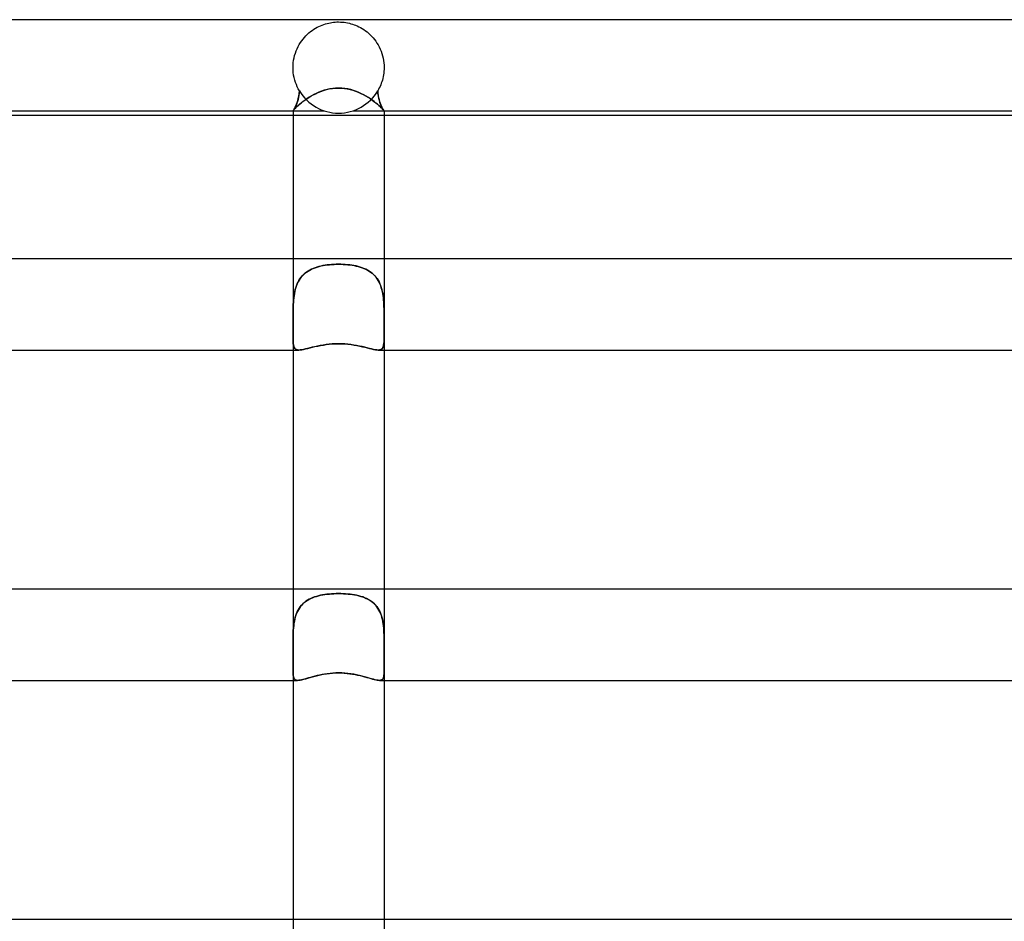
# Model space of a CAD drawing. Header units: millimetres. Extents: x -430 to 430, y -2 to 290.
# Tile 61 of 84: x -14 to 29, y 250 to 290. Entities that reach past the tile are written whole.
import ezdxf

# ---------------------------------------------------------------- set-up
doc = ezdxf.new("R2010")
doc.units = ezdxf.units.MM
doc.layers.add('HIDDEN', color=7, linetype='Continuous')
doc.layers.add('THICK', color=7, linetype='Continuous')

msp = doc.modelspace()

# ---------------------------------------------------------------- linework, layer by layer
at = {"layer": 'HIDDEN'}
for p, q in [((-1.014, 289.624), (-0.94, 289.665)), ((-0.94, 289.665), (-0.866, 289.703)), ((-0.866, 289.703), (-0.793, 289.736)), ((-0.793, 289.736), (-0.719, 289.766)), ((-0.719, 289.766), (-0.646, 289.793)), ((-0.646, 289.793), (-0.573, 289.816)), ((-0.573, 289.816), (-0.501, 289.836)), ((-0.501, 289.836), (-0.43, 289.853)), ((-0.43, 289.853), (-0.359, 289.867)), ((-0.359, 289.867), (-0.29, 289.879)), ((-0.29, 289.879), (-0.22, 289.888)), ((-0.22, 289.888), (-0.148, 289.895)), ((-0.148, 289.895), (-0.074, 289.899)), ((-0.074, 289.899), (0, 289.9)), ((0, 289.9), (0.083, 289.898)), ((0.083, 289.898), (0.164, 289.893)), ((0.164, 289.893), (0.244, 289.885)), ((0.244, 289.885), (0.322, 289.874)), ((0.322, 289.874), (0.398, 289.86)), ((0.398, 289.86), (0.473, 289.843)), ((0.473, 289.843), (0.544, 289.824)), ((0.544, 289.824), (0.613, 289.804)), ((0.613, 289.804), (0.681, 289.781)), ((0.681, 289.781), (0.75, 289.754)), ((0.75, 289.754), (0.82, 289.724)), ((0.82, 289.724), (0.891, 289.69)), ((0.891, 289.69), (0.963, 289.653)), ((0.963, 289.653), (1.035, 289.611)), ((-1.56, 289.152), (-1.498, 289.225)), ((-1.498, 289.225), (-1.434, 289.295)), ((-1.434, 289.295), (-1.367, 289.36)), ((-1.367, 289.36), (-1.299, 289.42)), ((-1.299, 289.42), (-1.23, 289.477)), ((-1.23, 289.477), (-1.159, 289.53)), ((-1.159, 289.53), (-1.087, 289.579)), ((-1.087, 289.579), (-1.014, 289.624)), ((1.035, 289.611), (1.107, 289.566)), ((1.107, 289.566), (1.179, 289.516)), ((1.179, 289.516), (1.25, 289.461)), ((1.25, 289.461), (1.32, 289.403)), ((1.32, 289.403), (1.387, 289.341)), ((1.387, 289.341), (1.452, 289.275)), ((1.452, 289.275), (1.515, 289.206)), ((1.515, 289.206), (1.575, 289.132)), ((-1.821, 288.727), (-1.776, 288.819)), ((-1.776, 288.819), (-1.727, 288.908)), ((-1.727, 288.908), (-1.675, 288.993)), ((-1.675, 288.993), (-1.619, 289.075)), ((-1.619, 289.075), (-1.56, 289.152)), ((1.575, 289.132), (1.632, 289.056)), ((1.632, 289.056), (1.687, 288.975)), ((1.687, 288.975), (1.737, 288.891)), ((1.737, 288.891), (1.785, 288.803)), ((1.785, 288.803), (1.828, 288.712)), ((-1.954, 288.325), (-1.929, 288.429)), ((-1.929, 288.429), (-1.898, 288.531)), ((-1.898, 288.531), (-1.862, 288.63)), ((-1.862, 288.63), (-1.821, 288.727)), ((1.828, 288.712), (1.867, 288.617)), ((1.867, 288.617), (1.901, 288.52)), ((1.901, 288.52), (1.931, 288.42)), ((1.931, 288.42), (1.956, 288.317)), ((-2, 287.933), (-1.999, 287.95)), ((-2, 287.917), (-2, 287.933)), ((-2, 287.9), (-2, 287.917)), ((-1.999, 287.967), (-1.998, 287.983)), ((-1.999, 287.95), (-1.999, 287.967)), ((-1.998, 287.983), (-1.997, 288)), ((-1.997, 288), (-1.989, 288.11)), ((-1.989, 288.11), (-1.975, 288.218)), ((-1.975, 288.218), (-1.954, 288.325)), ((1.956, 288.317), (1.976, 288.212)), ((1.976, 288.212), (1.989, 288.106)), ((1.989, 288.106), (1.997, 288)), ((1.997, 288), (1.998, 287.983)), ((1.998, 287.983), (1.999, 287.967)), ((1.999, 287.967), (1.999, 287.95)), ((1.999, 287.95), (2, 287.933)), ((2, 287.933), (2, 287.917)), ((2, 287.917), (2, 287.9)), ((-1.997, 287.788), (-2, 287.9)), ((-1.987, 287.676), (-1.997, 287.788)), ((-1.972, 287.565), (-1.987, 287.676)), ((-1.95, 287.457), (-1.972, 287.565)), ((1.96, 287.503), (1.943, 287.426)), ((1.974, 287.58), (1.96, 287.503)), ((1.985, 287.659), (1.974, 287.58)), ((1.993, 287.739), (1.985, 287.659)), ((1.998, 287.819), (1.993, 287.739)), ((2, 287.9), (1.998, 287.819)), ((-1.923, 287.352), (-1.95, 287.457)), ((-1.891, 287.25), (-1.923, 287.352)), ((-1.854, 287.151), (-1.891, 287.25)), ((-1.813, 287.056), (-1.854, 287.151)), ((-1.768, 286.965), (-1.813, 287.056)), ((1.819, 287.069), (1.788, 287.003)), ((1.849, 287.137), (1.819, 287.069)), ((1.876, 287.207), (1.849, 287.137)), ((1.901, 287.278), (1.876, 287.207)), ((1.923, 287.352), (1.901, 287.278)), ((1.943, 287.426), (1.923, 287.352)), ((-1.719, 286.878), (-1.768, 286.965)), ((-1.767, 286.543), (-1.746, 286.645)), ((-1.742, 286.674), (-1.759, 286.58)), ((-1.746, 286.645), (-1.73, 286.756)), ((-1.728, 286.773), (-1.742, 286.674)), ((-1.73, 286.756), (-1.719, 286.878)), ((-1.719, 286.878), (-1.728, 286.773)), ((-1.309, 286.583), (-1.212, 286.641)), ((-1.212, 286.641), (-1.111, 286.698)), ((-1.111, 286.698), (-1.005, 286.752)), ((-1.005, 286.752), (-0.895, 286.803)), ((-0.895, 286.803), (-0.781, 286.85)), ((-0.781, 286.85), (-0.661, 286.892)), ((-0.661, 286.892), (-0.536, 286.929)), ((-0.536, 286.929), (-0.407, 286.959)), ((-0.407, 286.959), (-0.273, 286.982)), ((-0.273, 286.982), (-0.136, 286.995)), ((-0.136, 286.995), (0, 287)), ((0, 287), (0.128, 286.996)), ((0.128, 286.996), (0.255, 286.984)), ((0.255, 286.984), (0.381, 286.964)), ((0.381, 286.964), (0.506, 286.936)), ((0.506, 286.936), (0.629, 286.902)), ((0.629, 286.902), (0.748, 286.862)), ((0.748, 286.862), (0.864, 286.816)), ((0.864, 286.816), (0.977, 286.766)), ((0.977, 286.766), (1.085, 286.712)), ((1.085, 286.712), (1.189, 286.654)), ((1.189, 286.654), (1.288, 286.595)), ((1.754, 286.94), (1.719, 286.878)), ((1.73, 286.756), (1.719, 286.878)), ((1.719, 286.878), (1.728, 286.773)), ((1.728, 286.773), (1.742, 286.674)), ((1.746, 286.645), (1.73, 286.756)), ((1.742, 286.674), (1.759, 286.58)), ((1.767, 286.543), (1.746, 286.645)), ((1.788, 287.003), (1.754, 286.94)), ((-1.881, 286.208), (-1.906, 286.155)), ((-1.899, 286.17), (-1.871, 286.229)), ((-1.854, 286.268), (-1.881, 286.208)), ((-1.875, 286.137), (-1.828, 286.183)), ((-1.871, 286.229), (-1.844, 286.295)), ((-1.828, 286.336), (-1.854, 286.268)), ((-1.844, 286.295), (-1.817, 286.369)), ((-1.803, 286.41), (-1.828, 286.336)), ((-1.828, 286.183), (-1.773, 286.233)), ((-1.817, 286.369), (-1.791, 286.451)), ((-1.78, 286.492), (-1.803, 286.41)), ((-1.791, 286.451), (-1.767, 286.543)), ((-1.759, 286.58), (-1.78, 286.492)), ((-1.773, 286.233), (-1.711, 286.287)), ((-1.711, 286.287), (-1.643, 286.343)), ((-1.643, 286.343), (-1.568, 286.402)), ((-1.568, 286.402), (-1.487, 286.462)), ((-1.487, 286.462), (-1.4, 286.523)), ((-1.4, 286.523), (-1.309, 286.583)), ((1.288, 286.595), (1.383, 286.535)), ((1.383, 286.535), (1.471, 286.473)), ((1.471, 286.473), (1.555, 286.412)), ((1.555, 286.412), (1.632, 286.352)), ((1.632, 286.352), (1.703, 286.294)), ((1.703, 286.294), (1.766, 286.239)), ((1.759, 286.58), (1.78, 286.492)), ((1.766, 286.239), (1.822, 286.188)), ((1.791, 286.451), (1.767, 286.543)), ((1.78, 286.492), (1.803, 286.41)), ((1.817, 286.369), (1.791, 286.451)), ((1.803, 286.41), (1.828, 286.336)), ((1.844, 286.295), (1.817, 286.369)), ((1.822, 286.188), (1.871, 286.141)), ((1.828, 286.336), (1.854, 286.268)), ((1.871, 286.229), (1.844, 286.295)), ((1.854, 286.268), (1.881, 286.208)), ((1.899, 286.17), (1.871, 286.229)), ((1.881, 286.208), (1.906, 286.155)), ((-2, 286), (-1.995, 286.006)), ((-1.996, 286.005), (-2, 286)), ((-2, 286), (-1.997, 286.004)), ((-2, 286), (-2, 286)), ((-2, 286), (-2, 286)), ((-2, 286), (-2, 286)), ((-2, 286), (-2, 286)), ((-2, 286), (-2, 286)), ((-2, 286), (-2, 286)), ((-2, 286), (-2, 286)), ((-2, 286), (-2, 286)), ((-2, 286), (-2, 286)), ((-2, 286), (-2, 286)), ((-2, 286), (-2, 286)), ((-2, 286), (-2, 286)), ((-2, 286), (-0.625, 286)), ((0, 285.8), (-2, 285.8)), ((-1.997, 286.004), (-1.987, 286.017)), ((-1.986, 286.019), (-1.996, 286.005)), ((-1.995, 286.006), (-1.984, 286.021)), ((-1.987, 286.017), (-1.97, 286.036)), ((-1.971, 286.041), (-1.986, 286.019)), ((-1.984, 286.021), (-1.968, 286.045)), ((-1.952, 286.071), (-1.971, 286.041)), ((-1.97, 286.036), (-1.946, 286.064)), ((-1.968, 286.045), (-1.948, 286.078)), ((-1.93, 286.109), (-1.952, 286.071)), ((-1.948, 286.078), (-1.925, 286.12)), ((-1.946, 286.064), (-1.914, 286.097)), ((-1.906, 286.155), (-1.93, 286.109)), ((-1.925, 286.12), (-1.899, 286.17)), ((-1.914, 286.097), (-1.875, 286.137)), ((2, 285.8), (0, 285.8)), ((0.625, 286), (2, 286)), ((1.871, 286.141), (1.912, 286.1)), ((1.925, 286.12), (1.899, 286.17)), ((1.906, 286.155), (1.93, 286.109)), ((1.912, 286.1), (1.945, 286.065)), ((1.948, 286.078), (1.925, 286.12)), ((1.93, 286.109), (1.952, 286.071)), ((1.945, 286.065), (1.97, 286.037)), ((1.968, 286.045), (1.948, 286.078)), ((1.952, 286.071), (1.971, 286.041)), ((1.984, 286.021), (1.968, 286.045)), ((1.97, 286.037), (1.987, 286.017)), ((1.971, 286.041), (1.986, 286.019)), ((1.995, 286.006), (1.984, 286.021)), ((1.986, 286.019), (1.996, 286.005)), ((1.987, 286.017), (1.997, 286.005)), ((2, 286), (1.995, 286.006)), ((1.996, 286.005), (2, 286)), ((1.997, 286.005), (2, 286)), ((2, 286), (2, 286)), ((2, 286), (2, 286)), ((2, 286), (2, 286)), ((2, 286), (2, 286)), ((2, 286), (2, 286)), ((2, 286), (2, 286)), ((2, 286), (2, 286)), ((2, 286), (2, 286)), ((2, 286), (2, 286)), ((2, 286), (2, 286)), ((2, 286), (2, 286)), ((2, 286), (2, 286)), ((-2, 279.5), (-2, 276.928)), ((-0.392, 279.247), (-0.295, 279.255)), ((-0.205, 279.26), (-0.305, 279.254)), ((-0.295, 279.255), (-0.197, 279.261)), ((-0.103, 279.264), (-0.205, 279.26)), ((-0.197, 279.261), (-0.099, 279.264)), ((0, 279.265), (-0.103, 279.264)), ((-0.099, 279.264), (0, 279.265)), ((0.099, 279.264), (0, 279.265)), ((0, 279.265), (0.103, 279.264)), ((0.197, 279.261), (0.099, 279.264)), ((0.103, 279.264), (0.205, 279.26)), ((0.295, 279.255), (0.197, 279.261)), ((0.205, 279.26), (0.305, 279.254)), ((0.392, 279.247), (0.295, 279.255)), ((2, 279.5), (2, 276.929)), ((-1.536, 278.815), (-1.474, 278.869)), ((-1.469, 278.873), (-1.53, 278.82)), ((-1.474, 278.869), (-1.409, 278.92)), ((-1.405, 278.923), (-1.469, 278.873)), ((-1.409, 278.92), (-1.339, 278.967)), ((-1.336, 278.969), (-1.405, 278.923)), ((-1.339, 278.967), (-1.266, 279.009)), ((-1.264, 279.011), (-1.336, 278.969)), ((-1.266, 279.009), (-1.19, 279.048)), ((-1.189, 279.049), (-1.264, 279.011)), ((-1.19, 279.048), (-1.111, 279.083)), ((-1.112, 279.083), (-1.189, 279.049)), ((-1.031, 279.114), (-1.112, 279.083)), ((-1.111, 279.083), (-1.029, 279.114)), ((-0.949, 279.141), (-1.031, 279.114)), ((-1.029, 279.114), (-0.944, 279.142)), ((-0.864, 279.165), (-0.949, 279.141)), ((-0.944, 279.142), (-0.857, 279.167)), ((-0.776, 279.187), (-0.864, 279.165)), ((-0.857, 279.167), (-0.767, 279.189)), ((-0.687, 279.205), (-0.776, 279.187)), ((-0.767, 279.189), (-0.676, 279.207)), ((-0.595, 279.221), (-0.687, 279.205)), ((-0.676, 279.207), (-0.583, 279.223)), ((-0.5, 279.235), (-0.595, 279.221)), ((-0.583, 279.223), (-0.488, 279.236)), ((-0.404, 279.246), (-0.5, 279.235)), ((-0.488, 279.236), (-0.392, 279.247)), ((-0.305, 279.254), (-0.404, 279.246)), ((0.305, 279.254), (0.404, 279.246)), ((0.488, 279.236), (0.392, 279.247)), ((0.404, 279.246), (0.5, 279.235)), ((0.583, 279.223), (0.488, 279.236)), ((0.5, 279.235), (0.595, 279.221)), ((0.676, 279.207), (0.583, 279.223)), ((0.595, 279.221), (0.687, 279.205)), ((0.767, 279.189), (0.676, 279.207)), ((0.687, 279.205), (0.776, 279.187)), ((0.857, 279.167), (0.767, 279.189)), ((0.776, 279.187), (0.864, 279.165)), ((0.944, 279.142), (0.857, 279.167)), ((0.864, 279.165), (0.949, 279.141)), ((1.029, 279.114), (0.944, 279.142)), ((0.949, 279.141), (1.031, 279.114)), ((1.111, 279.083), (1.029, 279.114)), ((1.031, 279.114), (1.112, 279.083)), ((1.19, 279.048), (1.111, 279.083)), ((1.112, 279.083), (1.189, 279.049)), ((1.189, 279.049), (1.264, 279.011)), ((1.266, 279.009), (1.19, 279.048)), ((1.264, 279.011), (1.336, 278.969)), ((1.339, 278.967), (1.266, 279.009)), ((1.336, 278.969), (1.405, 278.923)), ((1.409, 278.92), (1.339, 278.967)), ((1.405, 278.923), (1.469, 278.873)), ((1.474, 278.869), (1.409, 278.92)), ((1.469, 278.873), (1.53, 278.82)), ((1.536, 278.815), (1.474, 278.869)), ((-1.849, 278.321), (-1.817, 278.402)), ((-1.813, 278.411), (-1.846, 278.331)), ((-1.817, 278.402), (-1.781, 278.48)), ((-1.776, 278.489), (-1.813, 278.411)), ((-1.781, 278.48), (-1.741, 278.555)), ((-1.735, 278.563), (-1.776, 278.489)), ((-1.741, 278.555), (-1.696, 278.626)), ((-1.69, 278.634), (-1.735, 278.563)), ((-1.696, 278.626), (-1.646, 278.693)), ((-1.641, 278.7), (-1.69, 278.634)), ((-1.646, 278.693), (-1.593, 278.756)), ((-1.588, 278.762), (-1.641, 278.7)), ((-1.593, 278.756), (-1.536, 278.815)), ((-1.53, 278.82), (-1.588, 278.762)), ((1.53, 278.82), (1.588, 278.762)), ((1.593, 278.756), (1.536, 278.815)), ((1.588, 278.762), (1.641, 278.7)), ((1.646, 278.693), (1.593, 278.756)), ((1.641, 278.7), (1.69, 278.634)), ((1.696, 278.626), (1.646, 278.693)), ((1.69, 278.634), (1.735, 278.563)), ((1.741, 278.555), (1.696, 278.626)), ((1.735, 278.563), (1.776, 278.489)), ((1.781, 278.48), (1.741, 278.555)), ((1.776, 278.489), (1.813, 278.411)), ((1.817, 278.402), (1.781, 278.48)), ((1.813, 278.411), (1.846, 278.331)), ((1.849, 278.321), (1.817, 278.402)), ((-1.955, 277.878), (-1.94, 277.971)), ((-1.939, 277.978), (-1.954, 277.885)), ((-1.94, 277.971), (-1.923, 278.061)), ((-1.921, 278.07), (-1.939, 277.978)), ((-1.923, 278.061), (-1.902, 278.151)), ((-1.899, 278.16), (-1.921, 278.07)), ((-1.902, 278.151), (-1.877, 278.237)), ((-1.874, 278.247), (-1.899, 278.16)), ((-1.877, 278.237), (-1.849, 278.321)), ((-1.846, 278.331), (-1.874, 278.247)), ((1.846, 278.331), (1.874, 278.247)), ((1.877, 278.237), (1.849, 278.321)), ((1.874, 278.247), (1.899, 278.16)), ((1.902, 278.151), (1.877, 278.237)), ((1.899, 278.16), (1.921, 278.07)), ((1.923, 278.061), (1.902, 278.151)), ((1.921, 278.07), (1.939, 277.978)), ((1.94, 277.971), (1.923, 278.061)), ((1.939, 277.978), (1.954, 277.885)), ((1.955, 277.878), (1.94, 277.971)), ((-1.984, 277.598), (-1.989, 277.5)), ((-1.989, 277.5), (-1.984, 277.596)), ((-1.976, 277.695), (-1.984, 277.598)), ((-1.984, 277.596), (-1.976, 277.691)), ((-1.966, 277.791), (-1.976, 277.695)), ((-1.976, 277.691), (-1.967, 277.785)), ((-1.967, 277.785), (-1.955, 277.878)), ((-1.954, 277.885), (-1.966, 277.791)), ((1.954, 277.885), (1.966, 277.791)), ((1.967, 277.785), (1.955, 277.878)), ((1.966, 277.791), (1.976, 277.695)), ((1.976, 277.691), (1.967, 277.785)), ((1.976, 277.695), (1.984, 277.598)), ((1.984, 277.596), (1.976, 277.691)), ((1.984, 277.598), (1.989, 277.5)), ((1.989, 277.5), (1.984, 277.596)), ((-2, 277.024), (-1.999, 277.12)), ((-1.999, 277.12), (-2, 277.024)), ((-1.998, 277.216), (-1.999, 277.12)), ((-1.999, 277.12), (-1.998, 277.215)), ((-1.998, 277.215), (-1.996, 277.311)), ((-1.996, 277.311), (-1.998, 277.216)), ((-1.996, 277.311), (-1.993, 277.406)), ((-1.993, 277.406), (-1.996, 277.311)), ((-1.993, 277.406), (-1.989, 277.5)), ((-1.989, 277.5), (-1.993, 277.406)), ((1.993, 277.406), (1.989, 277.5)), ((1.989, 277.5), (1.993, 277.406)), ((1.996, 277.311), (1.993, 277.406)), ((1.993, 277.406), (1.996, 277.311)), ((1.998, 277.215), (1.996, 277.311)), ((1.996, 277.311), (1.998, 277.216)), ((1.998, 277.216), (1.999, 277.12)), ((1.999, 277.12), (1.998, 277.215)), ((2, 277.024), (1.999, 277.12)), ((1.999, 277.12), (2, 277.025)), ((-2, 276.929), (-2, 277.024)), ((-2, 277.024), (-2, 276.929)), ((-2, 276.789), (-2, 276.929)), ((-2, 276.929), (-2, 276.79)), ((-2, 276.79), (-2, 276.654)), ((-2, 276.653), (-2, 276.789)), ((2, 277.025), (2, 276.929)), ((2, 276.929), (2, 277.024)), ((2, 276.789), (2, 276.929)), ((2, 276.929), (2, 276.79)), ((2, 276.79), (2, 276.655)), ((2, 276.654), (2, 276.789)), ((-2, 276.654), (-2, 276.524)), ((-2, 276.522), (-2, 276.653)), ((-2, 276.524), (-2, 276.398)), ((-2, 276.397), (-2, 276.522)), ((-2, 276.398), (-2, 276.278)), ((-2, 276.277), (-2, 276.397)), ((-2, 276.278), (-2, 276.165)), ((-2, 276.164), (-2, 276.277)), ((2, 276.655), (2, 276.524)), ((2, 276.523), (2, 276.654)), ((2, 276.524), (2, 276.398)), ((2, 276.398), (2, 276.523)), ((2, 276.278), (2, 276.398)), ((2, 276.398), (2, 276.278)), ((2, 276.166), (2, 276.278)), ((2, 276.278), (2, 276.165)), ((-2, 276.166), (-2, 275.5)), ((-2, 276.165), (-2, 276.058)), ((-2, 276.056), (-2, 276.164)), ((-2, 276.058), (-1.998, 275.96)), ((-1.998, 275.957), (-2, 276.056)), ((-1.998, 275.96), (-1.995, 275.871)), ((-1.995, 275.868), (-1.998, 275.957)), ((-1.995, 275.871), (-1.989, 275.792)), ((-1.989, 275.789), (-1.995, 275.868)), ((1.995, 275.871), (1.989, 275.792)), ((1.989, 275.789), (1.995, 275.868)), ((1.998, 275.96), (1.995, 275.871)), ((1.995, 275.868), (1.998, 275.957)), ((2, 276.058), (1.998, 275.96)), ((1.998, 275.957), (2, 276.056)), ((2, 276.166), (2, 275.5)), ((2, 276.165), (2, 276.058)), ((2, 276.056), (2, 276.164)), ((-1.989, 275.792), (-1.98, 275.723)), ((-1.979, 275.719), (-1.989, 275.789)), ((-1.98, 275.723), (-1.966, 275.663)), ((-1.966, 275.66), (-1.979, 275.719)), ((-1.966, 275.663), (-1.948, 275.612)), ((-1.947, 275.61), (-1.966, 275.66)), ((-1.948, 275.612), (-1.923, 275.571)), ((-1.922, 275.569), (-1.947, 275.61)), ((-1.923, 275.571), (-1.891, 275.539)), ((-1.89, 275.538), (-1.922, 275.569)), ((-1.891, 275.539), (-1.851, 275.517)), ((-1.85, 275.517), (-1.89, 275.538)), ((-1.851, 275.517), (-1.803, 275.504)), ((-1.802, 275.504), (-1.85, 275.517)), ((-1.803, 275.504), (-1.746, 275.5)), ((-1.746, 275.5), (-1.802, 275.504)), ((-1.746, 275.5), (-1.683, 275.503)), ((-1.683, 275.503), (-1.613, 275.513)), ((-1.613, 275.513), (-1.534, 275.528)), ((-1.534, 275.528), (-1.448, 275.547)), ((-1.448, 275.547), (-1.354, 275.57)), ((-1.354, 275.57), (-1.254, 275.595)), ((-1.254, 275.595), (-1.147, 275.621)), ((-1.147, 275.621), (-1.035, 275.648)), ((-1.035, 275.648), (-0.917, 275.674)), ((-0.917, 275.674), (-0.795, 275.698)), ((-0.795, 275.698), (-0.668, 275.72)), ((-0.668, 275.72), (-0.539, 275.739)), ((-0.539, 275.739), (-0.407, 275.754)), ((-0.407, 275.754), (-0.273, 275.766)), ((-0.273, 275.766), (-0.137, 275.773)), ((-0.137, 275.773), (0, 275.775)), ((0, 275.775), (0.138, 275.772)), ((0.138, 275.772), (0.276, 275.765)), ((0.276, 275.765), (0.412, 275.754)), ((0.412, 275.754), (0.547, 275.738)), ((0.547, 275.738), (0.679, 275.718)), ((0.679, 275.718), (0.806, 275.696)), ((0.806, 275.696), (0.929, 275.671)), ((0.929, 275.671), (1.046, 275.645)), ((1.046, 275.645), (1.157, 275.619)), ((1.157, 275.619), (1.262, 275.593)), ((1.262, 275.593), (1.36, 275.569)), ((1.36, 275.569), (1.452, 275.546)), ((1.452, 275.546), (1.536, 275.527)), ((1.536, 275.527), (1.614, 275.513)), ((1.614, 275.513), (1.684, 275.503)), ((1.684, 275.503), (1.746, 275.5)), ((1.803, 275.504), (1.745, 275.5)), ((1.746, 275.5), (1.802, 275.504)), ((1.802, 275.504), (1.85, 275.517)), ((1.851, 275.517), (1.803, 275.504)), ((1.85, 275.517), (1.89, 275.538)), ((1.891, 275.539), (1.851, 275.517)), ((1.89, 275.538), (1.922, 275.569)), ((1.923, 275.571), (1.891, 275.539)), ((1.922, 275.569), (1.947, 275.61)), ((1.948, 275.612), (1.923, 275.571)), ((1.947, 275.61), (1.966, 275.66)), ((1.966, 275.662), (1.948, 275.612)), ((1.98, 275.722), (1.966, 275.662)), ((1.966, 275.66), (1.979, 275.719)), ((1.979, 275.719), (1.989, 275.789)), ((1.989, 275.792), (1.98, 275.722)), ((-2, 265), (-2, 262.749)), ((2, 265), (2, 262.749)), ((-1.293, 264.559), (-1.366, 264.517)), ((-1.302, 264.554), (-1.225, 264.593)), ((-1.216, 264.597), (-1.293, 264.559)), ((-1.225, 264.593), (-1.144, 264.628)), ((-1.137, 264.631), (-1.216, 264.597)), ((-1.144, 264.628), (-1.06, 264.66)), ((-1.056, 264.661), (-1.137, 264.631)), ((-1.06, 264.66), (-0.973, 264.688)), ((-0.971, 264.688), (-1.056, 264.661)), ((-0.973, 264.688), (-0.884, 264.712)), ((-0.884, 264.712), (-0.971, 264.688)), ((-0.884, 264.712), (-0.792, 264.734)), ((-0.795, 264.733), (-0.884, 264.712)), ((-0.704, 264.751), (-0.795, 264.733)), ((-0.792, 264.734), (-0.697, 264.752)), ((-0.61, 264.767), (-0.704, 264.751)), ((-0.697, 264.752), (-0.601, 264.768)), ((-0.513, 264.78), (-0.61, 264.767)), ((-0.601, 264.768), (-0.503, 264.781)), ((-0.414, 264.79), (-0.513, 264.78)), ((-0.503, 264.781), (-0.405, 264.791)), ((-0.313, 264.798), (-0.414, 264.79)), ((-0.405, 264.791), (-0.305, 264.799)), ((-0.211, 264.804), (-0.313, 264.798)), ((-0.305, 264.799), (-0.204, 264.805)), ((-0.106, 264.808), (-0.211, 264.804)), ((-0.204, 264.805), (-0.102, 264.808)), ((0, 264.809), (-0.106, 264.808)), ((-0.102, 264.808), (0, 264.809)), ((0.102, 264.808), (0, 264.809)), ((0, 264.809), (0.106, 264.808)), ((0.204, 264.805), (0.102, 264.808)), ((0.106, 264.808), (0.211, 264.804)), ((0.305, 264.799), (0.204, 264.805)), ((0.211, 264.804), (0.313, 264.798)), ((0.405, 264.791), (0.305, 264.799)), ((0.313, 264.798), (0.414, 264.79)), ((0.503, 264.781), (0.405, 264.791)), ((0.414, 264.79), (0.513, 264.78)), ((0.601, 264.768), (0.503, 264.781)), ((0.513, 264.78), (0.61, 264.767)), ((0.697, 264.752), (0.601, 264.768)), ((0.61, 264.767), (0.704, 264.751)), ((0.792, 264.734), (0.697, 264.752)), ((0.704, 264.751), (0.795, 264.733)), ((0.884, 264.712), (0.792, 264.734)), ((0.795, 264.733), (0.884, 264.712)), ((0.973, 264.688), (0.884, 264.712)), ((0.884, 264.712), (0.971, 264.688)), ((0.971, 264.688), (1.056, 264.661)), ((1.06, 264.66), (0.973, 264.688)), ((1.056, 264.661), (1.137, 264.631)), ((1.144, 264.628), (1.06, 264.66)), ((1.137, 264.631), (1.216, 264.597)), ((1.225, 264.593), (1.144, 264.628)), ((1.216, 264.597), (1.293, 264.559)), ((1.302, 264.554), (1.225, 264.593)), ((1.293, 264.559), (1.366, 264.517)), ((-1.774, 264.088), (-1.731, 264.161)), ((-1.722, 264.176), (-1.766, 264.103)), ((-1.731, 264.161), (-1.683, 264.23)), ((-1.673, 264.244), (-1.722, 264.176)), ((-1.683, 264.23), (-1.631, 264.295)), ((-1.619, 264.307), (-1.673, 264.244)), ((-1.631, 264.295), (-1.573, 264.355)), ((-1.562, 264.366), (-1.619, 264.307)), ((-1.573, 264.355), (-1.511, 264.411)), ((-1.501, 264.421), (-1.562, 264.366)), ((-1.511, 264.411), (-1.446, 264.463)), ((-1.435, 264.471), (-1.501, 264.421)), ((-1.446, 264.463), (-1.376, 264.51)), ((-1.366, 264.517), (-1.435, 264.471)), ((-1.376, 264.51), (-1.302, 264.554)), ((1.376, 264.51), (1.302, 264.554)), ((1.366, 264.517), (1.435, 264.471)), ((1.446, 264.463), (1.376, 264.51)), ((1.435, 264.471), (1.501, 264.421)), ((1.511, 264.411), (1.446, 264.463)), ((1.501, 264.421), (1.562, 264.366)), ((1.573, 264.355), (1.511, 264.411)), ((1.562, 264.366), (1.619, 264.307)), ((1.631, 264.295), (1.573, 264.355)), ((1.619, 264.307), (1.673, 264.244)), ((1.683, 264.23), (1.631, 264.295)), ((1.673, 264.244), (1.722, 264.176)), ((1.731, 264.161), (1.683, 264.23)), ((1.722, 264.176), (1.766, 264.103)), ((1.774, 264.088), (1.731, 264.161)), ((-1.926, 263.672), (-1.904, 263.761)), ((-1.9, 263.776), (-1.923, 263.685)), ((-1.904, 263.761), (-1.878, 263.848)), ((-1.873, 263.863), (-1.9, 263.776)), ((-1.878, 263.848), (-1.847, 263.932)), ((-1.842, 263.947), (-1.873, 263.863)), ((-1.847, 263.932), (-1.813, 264.012)), ((-1.806, 264.027), (-1.842, 263.947)), ((-1.813, 264.012), (-1.774, 264.088)), ((-1.766, 264.103), (-1.806, 264.027)), ((1.766, 264.103), (1.806, 264.027)), ((1.813, 264.012), (1.774, 264.088)), ((1.806, 264.027), (1.842, 263.947)), ((1.847, 263.932), (1.813, 264.012)), ((1.842, 263.947), (1.873, 263.863)), ((1.878, 263.848), (1.847, 263.932)), ((1.873, 263.863), (1.9, 263.776)), ((1.904, 263.761), (1.878, 263.848)), ((1.9, 263.776), (1.923, 263.685)), ((1.926, 263.672), (1.904, 263.761)), ((-1.989, 263.198), (-1.981, 263.296)), ((-1.981, 263.302), (-1.988, 263.202)), ((-1.971, 263.4), (-1.981, 263.302)), ((-1.981, 263.296), (-1.972, 263.393)), ((-1.972, 263.393), (-1.96, 263.487)), ((-1.958, 263.497), (-1.971, 263.4)), ((-1.96, 263.487), (-1.945, 263.581)), ((-1.942, 263.592), (-1.958, 263.497)), ((-1.945, 263.581), (-1.926, 263.672)), ((-1.923, 263.685), (-1.942, 263.592)), ((1.923, 263.685), (1.942, 263.592)), ((1.945, 263.581), (1.926, 263.672)), ((1.942, 263.592), (1.958, 263.497)), ((1.96, 263.487), (1.945, 263.581)), ((1.958, 263.497), (1.971, 263.4)), ((1.972, 263.393), (1.96, 263.487)), ((1.971, 263.4), (1.981, 263.302)), ((1.981, 263.296), (1.972, 263.393)), ((1.981, 263.302), (1.988, 263.202)), ((1.989, 263.198), (1.981, 263.296)), ((-2, 262.834), (-1.999, 262.876)), ((-1.999, 262.875), (-2, 262.833)), ((-2, 262.793), (-2, 262.834)), ((-2, 262.833), (-2, 262.791)), ((-1.999, 262.917), (-1.998, 262.959)), ((-1.998, 262.958), (-1.999, 262.917)), ((-1.999, 262.876), (-1.999, 262.917)), ((-1.999, 262.917), (-1.999, 262.875)), ((-1.998, 262.959), (-1.997, 263)), ((-1.997, 263), (-1.998, 262.958)), ((-1.994, 263.101), (-1.997, 263)), ((-1.997, 263), (-1.994, 263.1)), ((-1.988, 263.202), (-1.994, 263.101)), ((-1.994, 263.1), (-1.989, 263.198)), ((1.988, 263.202), (1.994, 263.101)), ((1.994, 263.1), (1.989, 263.198)), ((1.994, 263.101), (1.997, 263)), ((1.997, 263), (1.994, 263.1)), ((1.998, 262.959), (1.997, 263)), ((1.997, 263), (1.998, 262.958)), ((1.999, 262.917), (1.998, 262.959)), ((1.998, 262.958), (1.999, 262.917)), ((1.999, 262.876), (1.999, 262.917)), ((1.999, 262.917), (1.999, 262.875)), ((2, 262.834), (1.999, 262.876)), ((1.999, 262.875), (2, 262.833)), ((2, 262.793), (2, 262.834)), ((2, 262.833), (2, 262.791)), ((-2, 262.751), (-2, 262.793)), ((-2, 262.791), (-2, 262.75)), ((-1.999, 262.61), (-2, 262.751)), ((-2, 262.75), (-1.999, 262.611)), ((-1.999, 262.611), (-1.998, 262.474)), ((-1.998, 262.472), (-1.999, 262.61)), ((-1.998, 262.474), (-1.997, 262.339)), ((-1.997, 262.336), (-1.998, 262.472)), ((1.998, 262.474), (1.997, 262.339)), ((1.997, 262.334), (1.998, 262.47)), ((1.999, 262.611), (1.998, 262.474)), ((1.998, 262.47), (1.999, 262.609)), ((2, 262.75), (1.999, 262.611)), ((1.999, 262.609), (2, 262.749)), ((2, 262.751), (2, 262.793)), ((2, 262.791), (2, 262.75)), ((-1.997, 262.339), (-1.996, 262.208)), ((-1.996, 262.203), (-1.997, 262.336)), ((-1.996, 262.208), (-1.995, 262.08)), ((-1.995, 262.075), (-1.996, 262.203)), ((-1.995, 262.08), (-1.995, 261.956)), ((-1.995, 261.952), (-1.995, 262.075)), ((1.996, 262.208), (1.995, 262.08)), ((1.995, 262.074), (1.996, 262.202)), ((1.995, 262.08), (1.995, 261.956)), ((1.995, 261.951), (1.995, 262.074)), ((1.997, 262.339), (1.996, 262.208)), ((1.996, 262.202), (1.997, 262.334)), ((-1.998, 261.623), (-2, 261.528)), ((-2, 261.527), (-1.998, 261.621)), ((-1.997, 261.727), (-1.998, 261.623)), ((-1.998, 261.621), (-1.997, 261.723)), ((-1.996, 261.838), (-1.997, 261.727)), ((-1.997, 261.723), (-1.996, 261.833)), ((-1.995, 261.956), (-1.996, 261.838)), ((-1.996, 261.833), (-1.995, 261.952)), ((1.995, 261.956), (1.996, 261.838)), ((1.996, 261.833), (1.995, 261.951)), ((1.996, 261.838), (1.997, 261.727)), ((1.997, 261.723), (1.996, 261.833)), ((1.997, 261.727), (1.998, 261.623)), ((1.998, 261.621), (1.997, 261.723)), ((1.998, 261.623), (2, 261.528)), ((2, 261.527), (1.998, 261.621)), ((-2, 261.528), (-2, 261.44)), ((-2, 261.44), (-2, 261.527)), ((-2, 261.441), (-2, 261)), ((-1.999, 261.364), (-2, 261.44)), ((-2, 261.44), (-1.999, 261.357)), ((-1.997, 261.294), (-1.999, 261.364)), ((-1.999, 261.357), (-1.996, 261.283)), ((-1.992, 261.232), (-1.997, 261.294)), ((-1.996, 261.283), (-1.991, 261.217)), ((-1.985, 261.177), (-1.992, 261.232)), ((-1.991, 261.217), (-1.981, 261.159)), ((-1.974, 261.129), (-1.985, 261.177)), ((-1.981, 261.159), (-1.967, 261.11)), ((-1.958, 261.089), (-1.974, 261.129)), ((-1.967, 261.11), (-1.948, 261.07)), ((-1.443, 261.073), (-1.349, 261.1)), ((-1.349, 261.1), (-1.249, 261.129)), ((-1.249, 261.129), (-1.143, 261.159)), ((-1.143, 261.159), (-1.03, 261.188)), ((-1.03, 261.188), (-0.913, 261.217)), ((-0.913, 261.217), (-0.791, 261.243)), ((-0.791, 261.243), (-0.666, 261.267)), ((-0.666, 261.267), (-0.537, 261.288)), ((-0.537, 261.288), (-0.405, 261.304)), ((-0.405, 261.304), (-0.271, 261.316)), ((-0.271, 261.316), (-0.136, 261.324)), ((-0.136, 261.324), (0, 261.326)), ((0, 261.326), (0.125, 261.324)), ((0.125, 261.324), (0.25, 261.318)), ((0.25, 261.318), (0.374, 261.307)), ((0.374, 261.307), (0.495, 261.293)), ((0.495, 261.293), (0.613, 261.276)), ((0.613, 261.276), (0.727, 261.256)), ((0.727, 261.256), (0.837, 261.234)), ((0.837, 261.234), (0.943, 261.21)), ((0.943, 261.21), (1.046, 261.184)), ((1.046, 261.184), (1.143, 261.158)), ((1.143, 261.158), (1.237, 261.132)), ((1.237, 261.132), (1.326, 261.107)), ((1.326, 261.107), (1.41, 261.083)), ((1.967, 261.11), (1.948, 261.07)), ((1.958, 261.089), (1.974, 261.129)), ((1.981, 261.159), (1.967, 261.11)), ((1.974, 261.129), (1.985, 261.177)), ((1.991, 261.217), (1.981, 261.159)), ((1.985, 261.177), (1.992, 261.232)), ((1.996, 261.283), (1.991, 261.217)), ((1.992, 261.232), (1.997, 261.294)), ((1.999, 261.357), (1.996, 261.283)), ((1.997, 261.294), (1.999, 261.364)), ((1.999, 261.364), (2, 261.44)), ((2, 261.44), (1.999, 261.357)), ((2, 261.528), (2, 261.44)), ((2, 261.44), (2, 261.527)), ((2, 261.44), (2, 261)), ((-1.938, 261.056), (-1.958, 261.089)), ((-1.948, 261.07), (-1.922, 261.039)), ((-1.912, 261.031), (-1.938, 261.056)), ((-1.922, 261.039), (-1.889, 261.017)), ((-1.881, 261.014), (-1.912, 261.031)), ((-1.889, 261.017), (-1.848, 261.004)), ((-1.843, 261.003), (-1.881, 261.014)), ((-1.848, 261.004), (-1.798, 261)), ((-1.798, 261), (-1.843, 261.003)), ((-1.798, 261), (-1.743, 261.003)), ((-1.743, 261.003), (-1.68, 261.013)), ((-1.68, 261.013), (-1.609, 261.028)), ((-1.609, 261.028), (-1.53, 261.049)), ((-1.53, 261.049), (-1.443, 261.073)), ((1.41, 261.083), (1.49, 261.06)), ((1.49, 261.06), (1.564, 261.04)), ((1.564, 261.04), (1.632, 261.023)), ((1.632, 261.023), (1.693, 261.011)), ((1.693, 261.011), (1.749, 261.003)), ((1.749, 261.003), (1.798, 261)), ((1.848, 261.004), (1.798, 261)), ((1.798, 261), (1.843, 261.003)), ((1.843, 261.003), (1.881, 261.014)), ((1.889, 261.017), (1.848, 261.004)), ((1.881, 261.014), (1.912, 261.031)), ((1.922, 261.039), (1.889, 261.017)), ((1.912, 261.031), (1.938, 261.056)), ((1.948, 261.07), (1.922, 261.039)), ((1.938, 261.056), (1.958, 261.089)), ((-2, 250.5), (-2, 248.477)), ((2, 250.5), (2, 248.476))]:
    msp.add_line(p, q, dxfattribs=at)
for start_param, end_param in [(0.536308, 1.570796), (1.570796, 2.605285)]:
    msp.add_ellipse((0, 287.9), major_axis=(-2, 0), ratio=1, start_param=start_param, end_param=end_param, dxfattribs=at)
at = {"layer": 'THICK'}
for p, q in [((0, 290), (-228, 290)), ((228, 290), (0, 290)), ((-1.189, 286.654), (-1.288, 286.595)), ((-1.085, 286.712), (-1.189, 286.654)), ((-0.977, 286.766), (-1.085, 286.712)), ((-0.864, 286.816), (-0.977, 286.766)), ((-0.748, 286.862), (-0.864, 286.816)), ((-0.629, 286.902), (-0.748, 286.862)), ((-0.506, 286.936), (-0.629, 286.902)), ((-0.381, 286.964), (-0.506, 286.936)), ((-0.255, 286.984), (-0.381, 286.964)), ((-0.128, 286.996), (-0.255, 286.984)), ((0, 287), (-0.128, 286.996)), ((0.136, 286.995), (0, 287)), ((0.273, 286.982), (0.136, 286.995)), ((0.407, 286.959), (0.273, 286.982)), ((0.536, 286.929), (0.407, 286.959)), ((0.661, 286.892), (0.536, 286.929)), ((0.781, 286.85), (0.661, 286.892)), ((0.895, 286.803), (0.781, 286.85)), ((1.005, 286.752), (0.895, 286.803)), ((1.111, 286.698), (1.005, 286.752)), ((1.212, 286.641), (1.111, 286.698)), ((1.309, 286.583), (1.212, 286.641)), ((-1.822, 286.188), (-1.871, 286.141)), ((-1.766, 286.239), (-1.822, 286.188)), ((-1.703, 286.294), (-1.766, 286.239)), ((-1.632, 286.352), (-1.703, 286.294)), ((-1.555, 286.412), (-1.632, 286.352)), ((-1.471, 286.473), (-1.555, 286.412)), ((-1.383, 286.535), (-1.471, 286.473)), ((-1.288, 286.595), (-1.383, 286.535)), ((1.4, 286.523), (1.309, 286.583)), ((1.487, 286.462), (1.4, 286.523)), ((1.568, 286.402), (1.487, 286.462)), ((1.643, 286.343), (1.568, 286.402)), ((1.711, 286.287), (1.643, 286.343)), ((1.773, 286.233), (1.711, 286.287)), ((1.828, 286.183), (1.773, 286.233)), ((1.875, 286.137), (1.828, 286.183)), ((-159.8, 286), (-2, 286)), ((-2, 285.8), (-46, 285.8)), ((-1.997, 286.005), (-2, 286)), ((-2, 286), (-2, 279.5)), ((-1.987, 286.017), (-1.997, 286.005)), ((-1.97, 286.037), (-1.987, 286.017)), ((-1.945, 286.065), (-1.97, 286.037)), ((-1.912, 286.1), (-1.945, 286.065)), ((-1.871, 286.141), (-1.912, 286.1)), ((1.914, 286.097), (1.875, 286.137)), ((1.946, 286.064), (1.914, 286.097)), ((1.97, 286.036), (1.946, 286.064)), ((1.987, 286.017), (1.97, 286.036)), ((1.997, 286.004), (1.987, 286.017)), ((2, 286), (1.997, 286.004)), ((2, 286), (159.8, 286)), ((2, 286), (2, 279.5)), ((46, 285.8), (2, 285.8)), ((0, 279.5), (-235, 279.5)), ((235, 279.5), (0, 279.5)), ((-164.932, 275.5), (-1.745, 275.5)), ((-2, 275.5), (-2, 265)), ((-1.684, 275.503), (-1.746, 275.5)), ((-1.614, 275.513), (-1.684, 275.503)), ((-1.536, 275.527), (-1.614, 275.513)), ((-1.452, 275.546), (-1.536, 275.527)), ((-1.36, 275.569), (-1.452, 275.546)), ((-1.262, 275.593), (-1.36, 275.569)), ((-1.157, 275.619), (-1.262, 275.593)), ((-1.046, 275.645), (-1.157, 275.619)), ((-0.929, 275.671), (-1.046, 275.645)), ((-0.806, 275.696), (-0.929, 275.671)), ((-0.679, 275.718), (-0.806, 275.696)), ((-0.547, 275.738), (-0.679, 275.718)), ((-0.412, 275.754), (-0.547, 275.738)), ((-0.276, 275.765), (-0.412, 275.754)), ((-0.138, 275.772), (-0.276, 275.765)), ((0, 275.775), (-0.138, 275.772)), ((0.137, 275.773), (0, 275.775)), ((0.273, 275.766), (0.137, 275.773)), ((0.407, 275.754), (0.273, 275.766)), ((0.539, 275.739), (0.407, 275.754)), ((0.668, 275.72), (0.539, 275.739)), ((0.794, 275.698), (0.668, 275.72)), ((0.917, 275.674), (0.794, 275.698)), ((1.034, 275.648), (0.917, 275.674)), ((1.147, 275.621), (1.034, 275.648)), ((1.253, 275.595), (1.147, 275.621)), ((1.354, 275.57), (1.253, 275.595)), ((1.448, 275.547), (1.354, 275.57)), ((1.534, 275.528), (1.448, 275.547)), ((1.612, 275.513), (1.534, 275.528)), ((1.683, 275.503), (1.612, 275.513)), ((1.745, 275.5), (1.683, 275.503)), ((1.745, 275.5), (164.932, 275.5)), ((2, 275.5), (2, 265)), ((0, 265), (-243, 265)), ((243, 265), (0, 265)), ((-1.326, 261.107), (-1.41, 261.083)), ((-1.237, 261.132), (-1.326, 261.107)), ((-1.143, 261.158), (-1.237, 261.132)), ((-1.046, 261.184), (-1.143, 261.158)), ((-0.943, 261.21), (-1.046, 261.184)), ((-0.837, 261.234), (-0.943, 261.21)), ((-0.727, 261.256), (-0.837, 261.234)), ((-0.613, 261.276), (-0.727, 261.256)), ((-0.495, 261.293), (-0.613, 261.276)), ((-0.374, 261.307), (-0.495, 261.293)), ((-0.25, 261.318), (-0.374, 261.307)), ((-0.125, 261.324), (-0.25, 261.318)), ((0, 261.326), (-0.125, 261.324)), ((0.136, 261.324), (0, 261.326)), ((0.271, 261.316), (0.136, 261.324)), ((0.405, 261.304), (0.271, 261.316)), ((0.537, 261.288), (0.405, 261.304)), ((0.666, 261.267), (0.537, 261.288)), ((0.791, 261.243), (0.666, 261.267)), ((0.913, 261.217), (0.791, 261.243)), ((1.03, 261.188), (0.913, 261.217)), ((1.143, 261.159), (1.03, 261.188)), ((1.249, 261.129), (1.143, 261.159)), ((1.349, 261.1), (1.249, 261.129)), ((1.443, 261.073), (1.349, 261.1)), ((-170.552, 261), (-1.796, 261)), ((-2, 261), (-2, 250.5)), ((-1.749, 261.003), (-1.798, 261)), ((-1.693, 261.011), (-1.749, 261.003)), ((-1.632, 261.023), (-1.693, 261.011)), ((-1.564, 261.04), (-1.632, 261.023)), ((-1.49, 261.06), (-1.564, 261.04)), ((-1.41, 261.083), (-1.49, 261.06)), ((1.53, 261.049), (1.443, 261.073)), ((1.609, 261.028), (1.53, 261.049)), ((1.68, 261.013), (1.609, 261.028)), ((1.743, 261.003), (1.68, 261.013)), ((1.798, 261), (1.743, 261.003)), ((1.796, 261), (170.552, 261)), ((2, 261), (2, 250.5)), ((0, 250.5), (-251, 250.5)), ((251, 250.5), (0, 250.5))]:
    msp.add_line(p, q, dxfattribs=at)

doc.saveas('drawing.dxf')
